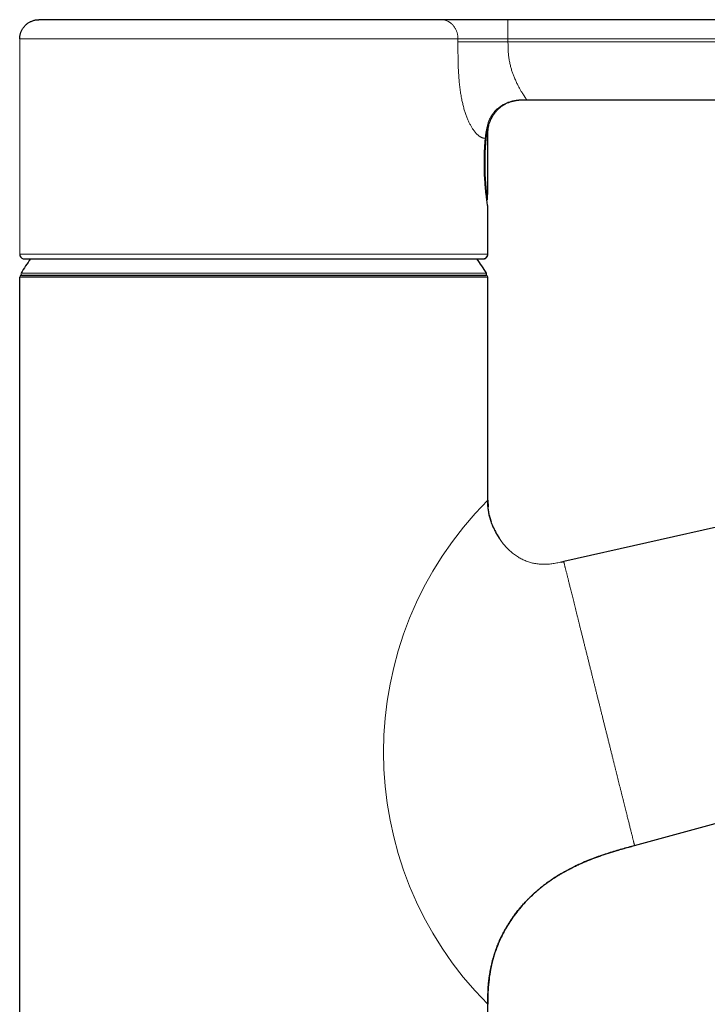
# Model space of a CAD drawing. Header units: millimetres. Extents: x 8 to 738, y 12 to 566.
# Tile 34 of 35: x 579 to 651, y 464 to 566. Entities that reach past the tile are written whole.
import ezdxf

# ---------------------------------------------------------------- set-up
doc = ezdxf.new("R2010")
doc.units = ezdxf.units.MM

msp = doc.modelspace()

# ---------------------------------------------------------------- linework, layer by layer
at = {"color": 8, "linetype": 'Continuous', "lineweight": 0}
for p, q in [((579.38, 563.59), (579.38, 541.29)), ((579.38, 563.59), (579.39, 563.59)), ((629.97, 563.59), (629.97, 563.29)), ((631.88, 557.29), (631.72, 557.29)), ((627.63, 553.16), (627.64, 553.29)), ((627.74, 553.94), (627.74, 553.96)), ((579.39, 541.29), (579.38, 541.29)), ((627.51, 540.81), (627.48, 540.81)), ((579.52, 539.32), (627.74, 539.32)), ((627.88, 538.89), (627.88, 515.79))]:
    msp.add_line(p, q, dxfattribs=at)
at = {"color": 7, "linetype": 'Continuous', "lineweight": 30}
for p, q in [((631.57, 557.29), (631.57, 557.29)), ((631.91, 557.29), (679.9, 557.29)), ((627.63, 553.15), (627.64, 553.27)), ((627.73, 553.94), (627.74, 553.94)), ((627.88, 547.56), (627.88, 553.78)), ((627.88, 541.29), (627.88, 546.23)), ((627.88, 546.18), (627.88, 546.21)), ((579.78, 540.81), (579.76, 540.81)), ((579.81, 540.8), (579.81, 540.8)), ((627.44, 540.8), (627.43, 540.8)), ((579.38, 538.91), (579.38, 538.89)), ((579.38, 538.89), (579.38, 538.89)), ((579.38, 453.39), (579.38, 538.89)), ((627.61, 539.09), (579.65, 539.09)), ((627.88, 515.79), (627.88, 538.89)), ((729.11, 530.48), (635.74, 509.44)), ((627.88, 515.79), (627.88, 515.79)), ((627.88, 515.79), (627.9, 515.09)), ((628.03, 514.23), (628.24, 513.56)), ((635.48, 509.38), (635.74, 509.44)), ((635.74, 509.44), (635.5, 509.38)), ((643.08, 479.99), (712.62, 499.01)), ((643.08, 480), (643.08, 479.99)), ((627.88, 463.55), (627.87, 463.55)), ((627.88, 396.39), (627.88, 463.55))]:
    msp.add_line(p, q, dxfattribs=at)
at = {"color": 8, "linetype": 'Continuous', "lineweight": 0, "flags": 128}
for points in [[(624.79, 563.29), (624.79, 563.33), (624.79, 563.37), (624.79, 563.4), (624.79, 563.44), (624.79, 563.48), (624.79, 563.52), (624.79, 563.55), (624.79, 563.59)], [(628.09, 554.98), (628.1, 555), (628.11, 555.02)], [(627.64, 553.27), (627.64, 553.28), (627.64, 553.29)], [(627.88, 546.17), (627.88, 546.19), (627.88, 546.2)]]:
    msp.add_lwpolyline(points, dxfattribs=at)
at = {"color": 7, "linetype": 'Continuous', "lineweight": 30, "flags": 128}
for points in [[(627.88, 553.83), (627.88, 553.83), (627.88, 553.83)], [(579.76, 540.81), (579.79, 540.8), (579.81, 540.8)], [(627.57, 540.83), (627.55, 540.82), (627.51, 540.81)]]:
    msp.add_lwpolyline(points, dxfattribs=at)
at = {"color": 8, "linetype": 'Continuous', "lineweight": 0}
for centre, radius, start, end in [((567.37, 564.08), 62.6, 359.5547, 1.3853), ((627.58, 553.75), 0.226, 54.7992, 66.972), ((627.63, 553.81), 0.146, 5.6659, 46.8708), ((627.79, 554.87), 1.05, 269.4293, 275.3106), ((627.78, 547.07), 0.0821, 266.0474, 296.608), ((627.67, 547), 0.176, 314.5708, 357.6987), ((627.67, 547.56), 0.2, 342.4004, 359.978), ((654.08, 489.67), 37, 135.0876, 224.8998)]:
    msp.add_arc(centre, radius, start, end, dxfattribs=at)
at = {"color": 7, "linetype": 'Continuous', "lineweight": 30}
for centre, radius, start, end in [((627.64, 546.99), 0.2, 318.3266, 0.3025), ((579.88, 541.29), 0.5, 179.9993, 255.6226), ((627.38, 541.29), 0.5, 292.1435, 0.0006), ((603.63, 524.39), 28.36, 144.6424, 148.2338), ((603.63, 524.39), 28.36, 31.7662, 35.3569), ((579.58, 538.89), 0.2, 90, 174.8511), ((579.65, 539.24), 0.15, 148.2338, 270), ((627.61, 539.24), 0.15, 270, 31.7662), ((627.68, 538.89), 0.2, 0, 90)]:
    msp.add_arc(centre, radius, start, end, dxfattribs=at)
at = {"color": 8, "linetype": 'Continuous', "lineweight": 0}
msp.add_ellipse((603.64, 553.78), major_axis=(24.25, -6.22), ratio=0.000015, start_param=6.249287, end_param=6.294261, dxfattribs=at)
at = {"color": 7, "linetype": 'Continuous', "lineweight": 30}
for points, knots in [([(579.38, 563.59), (579.38, 563.63), (579.39, 563.72), (579.4, 563.85), (579.42, 563.98), (579.45, 564.12), (579.49, 564.25), (579.54, 564.38), (579.6, 564.51), (579.67, 564.63), (579.75, 564.74), (579.83, 564.85), (579.92, 564.95), (580.01, 565.05), (580.11, 565.14), (580.22, 565.22), (580.33, 565.29), (580.45, 565.36), (580.57, 565.42), (580.69, 565.47), (580.82, 565.51), (580.96, 565.55), (581.1, 565.57), (581.24, 565.59), (581.34, 565.59), (581.38, 565.59)], [0, 0, 0, 0, 0.0408499, 0.0827046, 0.1255088, 0.1691961, 0.2136892, 0.2589005, 0.3047323, 0.3472005, 0.390013, 0.4330775, 0.4762985, 0.5195786, 0.5628191, 0.6059224, 0.6487924, 0.6913361, 0.7334648, 0.775095, 0.8161493, 0.8636965, 0.9102436, 0.9557024, 1, 1, 1, 1]), ([(623.05, 565.59), (622.96, 565.59), (622.79, 565.59), (622.53, 565.59), (622.25, 565.59), (621.96, 565.59), (621.67, 565.59), (621.37, 565.59), (621.06, 565.59), (620.74, 565.59), (620.42, 565.59), (620.08, 565.59), (619.73, 565.59), (619.37, 565.59), (619, 565.59), (618.62, 565.59), (618.24, 565.59), (617.85, 565.59), (617.45, 565.59), (617.04, 565.59), (616.63, 565.59), (616.21, 565.59), (615.78, 565.59), (615.35, 565.59), (614.92, 565.59), (614.5, 565.59), (614.09, 565.59), (613.67, 565.59), (613.25, 565.59), (612.82, 565.59), (612.38, 565.59), (611.92, 565.59), (611.44, 565.59), (610.96, 565.59), (610.47, 565.59), (609.99, 565.59), (609.5, 565.59), (609.01, 565.59), (608.52, 565.59), (608.03, 565.59), (607.52, 565.59), (607.02, 565.59), (606.51, 565.59), (606, 565.59), (605.49, 565.59), (604.98, 565.59), (604.46, 565.59), (603.95, 565.59), (603.44, 565.59), (602.92, 565.59), (602.41, 565.59), (601.9, 565.59), (601.38, 565.59), (600.89, 565.59), (600.41, 565.59), (599.94, 565.59), (599.48, 565.59), (599.02, 565.59), (598.56, 565.59), (598.09, 565.59), (597.61, 565.59), (597.11, 565.59), (596.63, 565.59), (596.14, 565.59), (595.66, 565.59), (595.19, 565.59), (594.73, 565.59), (594.27, 565.59), (593.81, 565.59), (593.36, 565.59), (592.91, 565.59), (592.46, 565.59), (592.02, 565.59), (591.58, 565.59), (591.15, 565.59), (590.73, 565.59), (590.32, 565.59), (589.91, 565.59), (589.51, 565.59), (589.11, 565.59), (588.73, 565.59), (588.35, 565.59), (587.99, 565.59), (587.65, 565.59), (587.33, 565.59), (587.01, 565.59), (586.7, 565.59), (586.4, 565.59), (586.1, 565.59), (585.79, 565.59), (585.49, 565.59), (585.2, 565.59), (584.92, 565.59), (584.65, 565.59), (584.39, 565.59), (584.14, 565.59), (583.9, 565.59), (583.67, 565.59), (583.45, 565.59), (583.24, 565.59), (583.04, 565.59), (582.85, 565.59), (582.67, 565.59), (582.51, 565.59), (582.35, 565.59), (582.21, 565.59), (582.07, 565.59), (581.95, 565.59), (581.84, 565.59), (581.74, 565.59), (581.66, 565.59), (581.58, 565.59), (581.52, 565.59), (581.48, 565.59), (581.44, 565.59), (581.41, 565.59), (581.39, 565.59), (581.39, 565.59), (581.38, 565.59)], [0, 0, 0, 0, 0.0087805, 0.0175612, 0.0263421, 0.0351232, 0.0439044, 0.0525288, 0.0611532, 0.0697776, 0.0784018, 0.087202, 0.0960021, 0.1048021, 0.1136019, 0.1224018, 0.1312017, 0.1400017, 0.1488019, 0.1576023, 0.1664029, 0.1752035, 0.1840041, 0.1928046, 0.201605, 0.2096718, 0.2177384, 0.2258048, 0.233871, 0.2419369, 0.2500027, 0.2587825, 0.2675623, 0.2763424, 0.2851228, 0.2939036, 0.3025279, 0.3111526, 0.3197774, 0.3284025, 0.3372036, 0.3460047, 0.3548057, 0.3636065, 0.3724071, 0.3812074, 0.3900074, 0.3988073, 0.407607, 0.4164066, 0.4252063, 0.4340061, 0.4428062, 0.4516065, 0.4596736, 0.4677408, 0.475808, 0.4838753, 0.4919425, 0.5000096, 0.5087906, 0.5175713, 0.5263518, 0.535132, 0.5439119, 0.5525349, 0.5611579, 0.5697811, 0.5784044, 0.5872041, 0.5960041, 0.6048043, 0.6136048, 0.6224055, 0.6312062, 0.6400069, 0.6488075, 0.657608, 0.6664082, 0.6752081, 0.6840078, 0.6928072, 0.7016065, 0.7096727, 0.7177391, 0.7258057, 0.7338724, 0.7419392, 0.750006, 0.758787, 0.7675678, 0.7763485, 0.785129, 0.7939094, 0.802533, 0.8111565, 0.8197802, 0.8284039, 0.8372038, 0.8460037, 0.8548036, 0.8636036, 0.8724035, 0.8812033, 0.890003, 0.8988026, 0.9076022, 0.9164018, 0.9252015, 0.9340013, 0.9428011, 0.9516011, 0.9596678, 0.9677345, 0.9758011, 0.9838675, 0.9919339, 1, 1, 1, 1]), ([(629.96, 565.59), (629.88, 565.59), (629.71, 565.59), (629.46, 565.59), (629.22, 565.59), (628.97, 565.59), (628.73, 565.59), (628.47, 565.59), (628.2, 565.59), (627.92, 565.59), (627.64, 565.59), (627.36, 565.59), (627.09, 565.59), (626.81, 565.59), (626.54, 565.59), (626.28, 565.59), (626.02, 565.59), (625.76, 565.59), (625.52, 565.59), (625.3, 565.59), (625.09, 565.59), (624.89, 565.59), (624.69, 565.59), (624.49, 565.59), (624.31, 565.59), (624.13, 565.59), (623.95, 565.59), (623.78, 565.59), (623.62, 565.59), (623.46, 565.59), (623.32, 565.59), (623.18, 565.59), (623.09, 565.59), (623.05, 565.59)], [0, 0, 0, 0, 0.029273, 0.058546, 0.087809, 0.117065, 0.14633, 0.175609, 0.210129, 0.244646, 0.27914, 0.313616, 0.348789, 0.383966, 0.419153, 0.454353, 0.489568, 0.524794, 0.560026, 0.590849, 0.62166, 0.652455, 0.683236, 0.714005, 0.744771, 0.775544, 0.806341, 0.838639, 0.87095, 0.903242, 0.935487, 0.96771, 1, 1, 1, 1]), ([(686.88, 565.59), (686.88, 565.59), (686.88, 565.59), (686.88, 565.59), (686.87, 565.59), (686.84, 565.59), (686.81, 565.59), (686.77, 565.59), (686.71, 565.59), (686.65, 565.59), (686.58, 565.59), (686.49, 565.59), (686.39, 565.59), (686.28, 565.59), (686.17, 565.59), (686.04, 565.59), (685.9, 565.59), (685.76, 565.59), (685.61, 565.59), (685.45, 565.59), (685.29, 565.59), (685.11, 565.59), (684.93, 565.59), (684.74, 565.59), (684.55, 565.59), (684.34, 565.59), (684.12, 565.59), (683.89, 565.59), (683.66, 565.59), (683.42, 565.59), (683.18, 565.59), (682.94, 565.59), (682.69, 565.59), (682.45, 565.59), (682.2, 565.59), (681.94, 565.59), (681.69, 565.59), (681.43, 565.59), (681.18, 565.59), (680.92, 565.59), (680.65, 565.59), (680.38, 565.59), (680.12, 565.59), (679.85, 565.59), (679.58, 565.59), (679.31, 565.59), (678.01, 565.59), (671.73, 565.59), (655.36, 565.59), (640.12, 565.59), (629.96, 565.59)], [0, 0, 0, 0, 0.000002, 0.004377, 0.008751, 0.013126, 0.017501, 0.021877, 0.026252, 0.030628, 0.035003, 0.039587, 0.04417, 0.048753, 0.053335, 0.057917, 0.0625, 0.066874, 0.071249, 0.075625, 0.08, 0.084376, 0.088752, 0.093128, 0.097504, 0.102087, 0.106671, 0.111254, 0.115837, 0.12042, 0.125003, 0.129393, 0.133784, 0.138175, 0.142565, 0.146956, 0.151268, 0.155581, 0.159893, 0.164206, 0.168605, 0.173005, 0.177405, 0.181804, 0.186205, 0.190606, 0.195006, 0.250005, 0.500003, 1, 1, 1, 1]), ([(628.1, 555), (628.11, 555.02), (628.14, 555.11), (628.2, 555.25), (628.28, 555.41), (628.36, 555.56), (628.45, 555.71), (628.54, 555.84), (628.64, 555.97), (628.73, 556.09), (628.84, 556.2), (628.95, 556.32), (629.07, 556.42), (629.18, 556.52), (629.3, 556.61), (629.42, 556.7), (629.55, 556.78), (629.68, 556.85), (629.83, 556.93), (629.97, 556.99), (630.11, 557.05), (630.23, 557.09), (630.32, 557.12), (630.38, 557.14), (630.44, 557.15), (630.49, 557.16), (630.53, 557.17), (630.56, 557.18), (630.58, 557.19), (630.6, 557.19), (630.61, 557.19), (630.62, 557.19), (630.64, 557.2), (630.67, 557.2), (630.71, 557.21), (630.77, 557.22), (630.83, 557.23), (630.89, 557.24), (630.95, 557.25), (631, 557.25), (631.04, 557.26), (631.08, 557.26), (631.11, 557.27), (631.13, 557.27), (631.14, 557.27)], [0, 0, 0, 0, 0.020312, 0.063238, 0.10512, 0.145918, 0.185589, 0.224089, 0.261376, 0.297409, 0.332154, 0.371021, 0.408057, 0.443486, 0.478172, 0.512181, 0.545509, 0.584601, 0.622721, 0.659887, 0.696124, 0.731464, 0.747661, 0.763602, 0.777982, 0.790326, 0.800644, 0.808944, 0.813401, 0.816948, 0.819591, 0.822392, 0.827375, 0.834592, 0.844043, 0.862647, 0.881219, 0.899294, 0.916993, 0.934446, 0.951785, 0.969144, 0.986654, 1, 1, 1, 1]), ([(631.12, 557.27), (631.13, 557.27), (631.14, 557.27), (631.15, 557.27), (631.17, 557.27), (631.19, 557.27), (631.22, 557.27), (631.25, 557.28), (631.28, 557.28), (631.31, 557.28), (631.36, 557.28), (631.43, 557.28), (631.5, 557.29), (631.59, 557.29), (631.68, 557.29), (631.79, 557.29), (631.87, 557.29), (631.91, 557.29)], [0, 0, 0, 0, 0.052554, 0.098859, 0.139626, 0.175871, 0.209002, 0.240824, 0.273581, 0.314091, 0.372764, 0.444601, 0.529561, 0.6276, 0.738685, 0.862807, 1, 1, 1, 1]), ([(631.12, 557.27), (631.18, 557.27), (631.3, 557.28), (631.45, 557.29), (631.55, 557.29), (631.57, 557.29)], [0, 0, 0, 0, 0.358002, 0.818533, 1, 1, 1, 1]), ([(631.49, 557.29), (631.49, 557.29), (631.5, 557.29), (631.5, 557.29), (631.51, 557.29), (631.51, 557.29)], [0, 0, 0, 0, 0.0620374, 0.6159596, 1, 1, 1, 1]), ([(627.74, 553.94), (627.74, 553.98), (627.76, 554.06), (627.79, 554.17), (627.82, 554.28), (627.85, 554.39), (627.88, 554.48), (627.91, 554.57), (627.94, 554.65), (627.97, 554.72), (628, 554.79), (628.03, 554.85), (628.05, 554.9), (628.07, 554.94), (628.09, 554.98), (628.1, 554.99), (628.1, 555)], [0, 0, 0, 0, 0.061732, 0.130314, 0.199189, 0.268436, 0.338125, 0.408317, 0.47899, 0.549731, 0.62999, 0.708931, 0.785903, 0.860744, 0.934114, 1, 1, 1, 1]), ([(627.74, 553.96), (627.76, 554.05), (627.79, 554.22), (627.86, 554.43), (627.92, 554.62), (627.99, 554.78), (628.05, 554.91), (628.09, 554.99), (628.1, 555), (628.1, 555)], [0, 0, 0, 0, 0.143462, 0.287283, 0.431736, 0.576891, 0.771354, 0.966672, 1, 1, 1, 1]), ([(627.89, 553.83), (627.89, 553.84), (627.88, 553.88), (627.89, 553.96), (627.89, 554.06), (627.9, 554.15), (627.91, 554.25), (627.92, 554.35), (627.94, 554.44), (627.96, 554.53), (627.97, 554.59), (627.98, 554.61)], [0, 0, 0, 0, 0.037745, 0.162774, 0.287593, 0.412204, 0.536607, 0.660802, 0.784789, 0.908567, 1, 1, 1, 1]), ([(627.98, 554.61), (627.98, 554.62), (627.98, 554.64), (627.98, 554.67), (627.98, 554.7), (627.98, 554.71), (627.97, 554.72), (627.97, 554.73)], [0, 0, 0, 0, 0.3005644, 0.5629326, 0.7836469, 0.9205123, 1, 1, 1, 1]), ([(627.88, 546.23), (627.87, 546.26), (627.86, 546.34), (627.83, 546.56), (627.79, 546.85), (627.74, 547.22), (627.69, 547.65), (627.64, 548.14), (627.6, 548.66), (627.56, 549.22), (627.53, 549.81), (627.52, 550.41), (627.52, 551.02), (627.53, 551.62), (627.56, 552.21), (627.59, 552.73), (627.62, 553.03), (627.63, 553.16)], [0, 0, 0, 0, 0.06002, 0.128588, 0.197131, 0.265687, 0.334286, 0.402789, 0.47098, 0.538924, 0.606889, 0.674971, 0.743336, 0.811621, 0.879601, 0.947762, 1, 1, 1, 1]), ([(627.64, 553.27), (627.65, 553.32), (627.66, 553.42), (627.67, 553.55), (627.69, 553.69), (627.71, 553.82), (627.73, 553.9), (627.74, 553.94)], [0, 0, 0, 0, 0.196928, 0.398449, 0.598964, 0.799219, 1, 1, 1, 1]), ([(627.84, 546.99), (627.84, 547.02), (627.84, 547.06), (627.84, 547.13), (627.85, 547.19), (627.85, 547.25), (627.85, 547.3), (627.85, 547.35), (627.85, 547.4), (627.86, 547.44), (627.86, 547.47), (627.86, 547.5), (627.86, 547.51), (627.86, 547.51), (627.86, 547.51), (627.86, 547.51)], [0, 0, 0, 0, 0.091235, 0.181428, 0.270928, 0.359641, 0.447221, 0.534358, 0.622219, 0.711944, 0.802598, 0.869148, 0.932779, 0.992171, 1, 1, 1, 1]), ([(627.86, 547.46), (627.86, 547.46), (627.87, 547.47), (627.87, 547.49), (627.88, 547.52), (627.88, 547.55), (627.88, 547.56)], [0, 0, 0, 0, 0.029307, 0.345689, 0.671685, 1, 1, 1, 1]), ([(627.5, 540.81), (627.52, 540.81), (627.57, 540.83), (627.62, 540.85), (627.67, 540.88), (627.7, 540.91), (627.72, 540.93), (627.74, 540.94), (627.76, 540.97), (627.78, 540.99), (627.81, 541.03), (627.83, 541.08), (627.85, 541.13), (627.87, 541.18), (627.88, 541.23), (627.88, 541.27), (627.88, 541.29)], [0, 0, 0, 0, 0.105739, 0.201082, 0.284489, 0.338611, 0.38521, 0.424156, 0.459037, 0.517266, 0.589829, 0.675969, 0.748754, 0.827702, 0.911837, 1, 1, 1, 1]), ([(579.78, 540.8), (579.79, 540.8), (579.8, 540.8), (579.82, 540.8), (579.83, 540.8)], [0, 0, 0, 0, 0.520429, 1, 1, 1, 1]), ([(579.81, 540.8), (579.81, 540.8), (579.81, 540.8), (579.82, 540.8), (579.83, 540.8), (579.84, 540.8), (579.86, 540.8), (579.87, 540.8), (579.9, 540.8), (579.92, 540.8), (579.95, 540.8), (579.97, 540.8), (580, 540.8), (580.03, 540.8), (580.06, 540.8), (580.09, 540.8), (580.12, 540.8), (580.15, 540.8), (580.18, 540.8), (580.2, 540.8), (580.23, 540.8), (580.26, 540.8), (580.29, 540.8), (580.32, 540.8), (580.35, 540.8), (580.4, 540.8), (580.48, 540.8), (580.58, 540.8), (580.71, 540.8), (580.85, 540.8), (581, 540.8), (581.16, 540.8), (581.33, 540.8), (581.5, 540.8), (581.69, 540.8), (581.88, 540.8), (582.08, 540.8), (582.29, 540.8), (582.5, 540.8), (582.72, 540.8), (582.94, 540.8), (583.17, 540.8), (583.43, 540.8), (583.71, 540.8), (584.01, 540.8), (584.32, 540.8), (584.64, 540.8), (584.95, 540.8), (585.25, 540.8), (585.56, 540.8), (585.89, 540.8), (586.21, 540.8), (586.55, 540.8), (586.9, 540.8), (587.24, 540.8), (587.59, 540.8), (587.93, 540.8), (588.28, 540.8), (588.64, 540.8), (589, 540.8), (589.36, 540.8), (589.71, 540.8), (590.07, 540.8), (590.43, 540.8), (590.79, 540.8), (591.17, 540.8), (591.58, 540.8), (592, 540.8), (592.43, 540.8), (592.86, 540.8), (593.3, 540.8), (593.74, 540.8), (594.19, 540.8), (594.63, 540.8), (595.07, 540.8), (595.5, 540.8), (595.93, 540.8), (596.37, 540.8), (596.81, 540.8), (597.28, 540.8), (597.78, 540.8), (598.31, 540.8), (598.84, 540.8), (599.35, 540.8), (599.85, 540.8), (600.33, 540.8), (600.82, 540.8), (601.3, 540.8), (601.79, 540.8), (602.27, 540.8), (602.76, 540.8), (603.24, 540.8), (603.71, 540.8), (604.17, 540.8), (604.63, 540.8), (605.1, 540.8), (605.56, 540.8), (606.05, 540.8), (606.56, 540.8), (607.1, 540.8), (607.64, 540.8), (608.15, 540.8), (608.65, 540.8), (609.12, 540.8), (609.6, 540.8), (610.07, 540.8), (610.53, 540.8), (611, 540.8), (611.46, 540.8), (611.91, 540.8), (612.35, 540.8), (612.77, 540.8), (613.2, 540.8), (613.62, 540.8), (614.03, 540.8), (614.47, 540.8), (614.93, 540.8), (615.41, 540.8), (615.88, 540.8), (616.33, 540.8), (616.76, 540.8), (617.16, 540.8), (617.56, 540.8), (617.95, 540.8), (618.34, 540.8), (618.71, 540.8), (619.09, 540.8), (619.45, 540.8), (619.79, 540.8), (620.13, 540.8), (620.46, 540.8), (620.78, 540.8), (621.1, 540.8), (621.43, 540.8), (621.77, 540.8), (622.12, 540.8), (622.46, 540.8), (622.78, 540.8), (623.08, 540.8), (623.35, 540.8), (623.62, 540.8), (623.88, 540.8), (624.13, 540.8), (624.38, 540.8), (624.61, 540.8), (624.84, 540.8), (625.06, 540.8), (625.27, 540.8), (625.47, 540.8), (625.67, 540.8), (625.85, 540.8), (626.02, 540.8), (626.18, 540.8), (626.34, 540.8), (626.47, 540.8), (626.6, 540.8), (626.72, 540.8), (626.8, 540.8), (626.85, 540.8), (626.89, 540.8), (626.92, 540.8), (626.95, 540.8), (626.99, 540.8), (627.02, 540.8), (627.06, 540.8), (627.09, 540.8), (627.13, 540.8), (627.17, 540.8), (627.2, 540.8), (627.24, 540.8), (627.27, 540.8), (627.3, 540.8), (627.33, 540.8), (627.36, 540.8), (627.38, 540.8), (627.4, 540.8), (627.42, 540.8), (627.43, 540.8), (627.43, 540.8)], [0, 0, 0, 0, 0.003891, 0.007665, 0.011322, 0.014862, 0.018287, 0.021597, 0.025351, 0.028947, 0.032387, 0.03567, 0.03886, 0.041888, 0.044756, 0.047462, 0.050009, 0.052396, 0.054623, 0.056691, 0.058678, 0.060672, 0.062675, 0.064685, 0.066704, 0.068732, 0.07435, 0.080032, 0.086687, 0.093397, 0.100109, 0.106825, 0.113546, 0.120156, 0.126776, 0.133399, 0.140014, 0.146293, 0.152568, 0.158838, 0.165107, 0.171374, 0.17764, 0.185025, 0.19241, 0.199794, 0.207179, 0.213775, 0.220374, 0.226977, 0.233585, 0.240199, 0.246819, 0.25345, 0.26008, 0.266367, 0.272644, 0.278911, 0.285171, 0.291425, 0.297675, 0.303567, 0.309461, 0.315356, 0.321255, 0.327166, 0.333774, 0.340391, 0.347013, 0.35364, 0.360267, 0.366891, 0.373508, 0.380115, 0.386385, 0.392647, 0.398906, 0.405161, 0.411415, 0.417665, 0.425032, 0.432402, 0.439778, 0.447161, 0.453761, 0.460366, 0.466976, 0.47359, 0.480207, 0.486825, 0.493443, 0.500057, 0.506341, 0.512624, 0.518905, 0.525184, 0.53146, 0.537736, 0.545132, 0.552528, 0.559923, 0.567318, 0.57392, 0.580521, 0.587123, 0.593723, 0.600323, 0.606919, 0.613511, 0.6201, 0.626359, 0.632613, 0.638865, 0.645125, 0.651395, 0.657672, 0.665078, 0.672491, 0.679906, 0.687322, 0.693942, 0.700559, 0.707167, 0.713765, 0.720356, 0.726942, 0.733523, 0.740102, 0.746354, 0.752608, 0.758867, 0.765131, 0.771407, 0.777694, 0.785111, 0.792533, 0.799958, 0.807379, 0.813997, 0.820603, 0.827195, 0.833779, 0.840359, 0.84694, 0.853522, 0.860105, 0.866812, 0.873525, 0.880248, 0.886983, 0.893727, 0.900345, 0.906956, 0.913562, 0.920114, 0.926263, 0.932339, 0.93834, 0.940344, 0.94234, 0.944341, 0.946472, 0.948762, 0.951212, 0.953823, 0.956594, 0.959524, 0.962616, 0.965867, 0.969279, 0.972852, 0.976585, 0.980149, 0.983848, 0.987682, 0.991652, 0.995758, 1, 1, 1, 1]), ([(627.38, 540.8), (627.39, 540.8), (627.4, 540.8), (627.42, 540.8), (627.43, 540.8), (627.44, 540.8), (627.45, 540.8), (627.46, 540.8), (627.46, 540.8)], [0, 0, 0, 0, 0.1345696, 0.2958043, 0.4629547, 0.6360304, 0.8150417, 1, 1, 1, 1]), ([(627.41, 540.8), (627.43, 540.8), (627.46, 540.8), (627.48, 540.8), (627.49, 540.8)], [0, 0, 0, 0, 0.62108, 1, 1, 1, 1]), ([(579.58, 539.09), (579.62, 539.09), (579.7, 539.09), (580.33, 539.09), (581.34, 539.09), (582.73, 539.09), (584.48, 539.09), (586.56, 539.09), (588.93, 539.09), (591.55, 539.09), (594.38, 539.09), (597.36, 539.09), (600.45, 539.09), (603.61, 539.09), (606.76, 539.09), (609.87, 539.09), (612.86, 539.09), (615.7, 539.09), (618.32, 539.09), (620.68, 539.09), (622.76, 539.09), (624.5, 539.09), (625.9, 539.09), (626.92, 539.09), (627.57, 539.09), (627.64, 539.09), (627.68, 539.09)], [0, 0, 0, 0, 0.04183, 0.083274, 0.125051, 0.166737, 0.208129, 0.249955, 0.291698, 0.333073, 0.374808, 0.416468, 0.457845, 0.499657, 0.541567, 0.583103, 0.624992, 0.666703, 0.708118, 0.74997, 0.791355, 0.832691, 0.874704, 0.916793, 0.958316, 1, 1, 1, 1]), ([(628.43, 513.02), (628.42, 513.04), (628.38, 513.14), (628.3, 513.33), (628.22, 513.57), (628.15, 513.8), (628.08, 514.02), (628.03, 514.24), (627.99, 514.46), (627.95, 514.67), (627.92, 514.88), (627.9, 515.08), (627.89, 515.27), (627.89, 515.45), (627.88, 515.62), (627.88, 515.74), (627.88, 515.79)], [0, 0, 0, 0, 0.024145, 0.117585, 0.211838, 0.292002, 0.371927, 0.451211, 0.529447, 0.60623, 0.68117, 0.749812, 0.816217, 0.880153, 0.941446, 1, 1, 1, 1]), ([(628.44, 513.02), (628.51, 512.86), (628.68, 512.44), (628.93, 512.07), (629.07, 511.84)], [0, 0, 0, 0, 0.4021299, 1, 1, 1, 1]), ([(627.88, 463.54), (627.88, 463.64), (627.88, 463.84), (627.88, 464.14), (627.89, 464.45), (627.9, 464.76), (627.91, 465.08), (627.93, 465.42), (627.96, 465.78), (628.01, 466.15), (628.06, 466.53), (628.12, 466.89), (628.18, 467.23), (628.25, 467.55), (628.32, 467.86), (628.4, 468.17), (628.49, 468.47), (628.58, 468.76), (628.67, 469.04), (628.76, 469.3), (628.86, 469.56), (628.96, 469.8), (629.05, 470.03), (629.15, 470.25), (629.25, 470.46), (629.34, 470.65), (629.43, 470.83), (629.52, 471), (629.61, 471.17), (629.69, 471.32), (629.78, 471.46), (629.86, 471.6), (629.94, 471.74), (630.02, 471.88), (630.12, 472.02), (630.21, 472.17), (630.31, 472.32), (630.42, 472.48), (630.53, 472.63), (630.65, 472.8), (630.78, 472.98), (630.93, 473.16), (631.08, 473.35), (631.24, 473.55), (631.41, 473.74), (631.58, 473.94), (631.76, 474.13), (631.94, 474.33), (632.14, 474.52), (632.34, 474.72), (632.55, 474.92), (632.77, 475.12), (633, 475.32), (633.24, 475.52), (633.49, 475.72), (633.75, 475.93), (634.02, 476.12), (634.3, 476.32), (634.58, 476.52), (634.89, 476.72), (635.21, 476.92), (635.56, 477.13), (635.92, 477.33), (636.29, 477.53), (636.67, 477.73), (637.05, 477.92), (637.44, 478.1), (637.83, 478.27), (638.23, 478.44), (638.64, 478.6), (639.06, 478.76), (639.49, 478.91), (639.93, 479.06), (640.37, 479.21), (640.82, 479.35), (641.32, 479.5), (641.87, 479.66), (642.48, 479.83), (642.88, 479.94), (643.08, 480)], [0, 0, 0, 0, 0.011994, 0.024325, 0.036929, 0.049748, 0.062725, 0.075809, 0.091302, 0.106804, 0.122248, 0.137576, 0.151118, 0.164488, 0.177654, 0.190586, 0.203258, 0.215643, 0.22772, 0.239467, 0.250307, 0.260817, 0.270983, 0.280791, 0.290231, 0.299291, 0.307476, 0.315307, 0.322775, 0.329875, 0.336601, 0.342961, 0.349388, 0.356088, 0.363063, 0.370316, 0.377712, 0.385382, 0.393328, 0.401552, 0.410749, 0.420277, 0.43014, 0.44034, 0.450882, 0.461767, 0.47235, 0.483243, 0.494451, 0.505976, 0.51782, 0.529985, 0.542473, 0.555288, 0.568429, 0.581899, 0.59545, 0.60932, 0.62351, 0.63802, 0.654047, 0.670446, 0.687213, 0.704346, 0.721839, 0.739688, 0.756835, 0.774283, 0.792023, 0.810042, 0.828329, 0.846866, 0.865636, 0.884618, 0.903788, 0.923119, 0.948627, 0.974283, 1, 1, 1, 1]), ([(643.08, 479.99), (642.64, 479.87), (641.74, 479.62), (640.36, 479.21), (638.95, 478.73), (637.65, 478.2), (636.48, 477.64), (635.45, 477.07), (634.56, 476.51), (633.81, 475.97), (633.34, 475.6), (633.04, 475.35), (632.88, 475.21), (632.73, 475.08), (632.58, 474.94), (632.43, 474.8), (632.09, 474.48), (631.6, 473.97), (631.01, 473.27), (630.49, 472.59), (630.11, 472.01), (629.83, 471.55), (629.62, 471.19), (629.44, 470.85), (629.28, 470.52), (629.13, 470.2), (629, 469.89), (628.79, 469.38), (628.53, 468.65), (628.26, 467.67), (628.06, 466.63), (627.94, 465.58), (627.88, 464.55), (627.88, 463.87), (627.88, 463.54)], [0, 0, 0, 0, 0.0559001, 0.1147044, 0.1758079, 0.2386279, 0.2863386, 0.3345139, 0.3829782, 0.4150497, 0.4471373, 0.4555397, 0.4639397, 0.4723368, 0.4807302, 0.4891193, 0.4975033, 0.5375056, 0.5749165, 0.6097914, 0.6421914, 0.6596207, 0.6762756, 0.6921691, 0.7073143, 0.7217246, 0.7354139, 0.7483959, 0.7881995, 0.8301359, 0.873434, 0.9170949, 0.9598288, 1, 1, 1, 1])]:
    msp.add_open_spline(points, degree=3, knots=knots, dxfattribs=at)
at = {"color": 8, "linetype": 'Continuous', "lineweight": 0}
for points, knots in [([(623.05, 565.59), (623.08, 565.59), (623.15, 565.59), (623.26, 565.58), (623.37, 565.56), (623.47, 565.53), (623.58, 565.5), (623.69, 565.45), (623.8, 565.4), (623.9, 565.34), (624, 565.27), (624.1, 565.19), (624.19, 565.1), (624.28, 565.01), (624.36, 564.9), (624.44, 564.8), (624.51, 564.69), (624.57, 564.57), (624.62, 564.45), (624.67, 564.33), (624.71, 564.2), (624.74, 564.08), (624.76, 563.95), (624.78, 563.83), (624.79, 563.71), (624.79, 563.63), (624.79, 563.59)], [0, 0, 0, 0, 0.037967, 0.076813, 0.116493, 0.156957, 0.198144, 0.239983, 0.2824, 0.32531, 0.368622, 0.412242, 0.456069, 0.5, 0.543931, 0.587757, 0.631377, 0.674689, 0.717599, 0.760016, 0.801856, 0.843042, 0.883506, 0.923187, 0.962033, 1, 1, 1, 1]), ([(624.79, 563.59), (624.57, 563.59), (624.13, 563.59), (623.38, 563.59), (622.58, 563.59), (621.72, 563.59), (620.8, 563.59), (619.83, 563.59), (618.82, 563.59), (617.76, 563.59), (616.66, 563.59), (615.53, 563.59), (614.36, 563.59), (613.17, 563.59), (611.94, 563.59), (610.69, 563.59), (609.42, 563.59), (608.13, 563.59), (606.82, 563.59), (605.49, 563.59), (604.16, 563.59), (602.82, 563.59), (601.49, 563.59), (600.17, 563.59), (598.86, 563.59), (597.57, 563.59), (596.31, 563.59), (595.06, 563.59), (593.84, 563.59), (592.65, 563.59), (591.49, 563.59), (590.37, 563.59), (589.28, 563.59), (588.23, 563.59), (587.22, 563.59), (586.26, 563.59), (585.35, 563.59), (584.51, 563.59), (583.72, 563.59), (582.99, 563.59), (582.33, 563.59), (581.73, 563.59), (581.2, 563.59), (580.73, 563.59), (580.33, 563.59), (579.99, 563.59), (579.73, 563.59), (579.54, 563.59), (579.42, 563.59), (579.39, 563.59), (579.38, 563.59)], [0, 0, 0, 0, 0.020748, 0.041552, 0.062429, 0.083398, 0.104478, 0.125528, 0.146471, 0.167326, 0.188112, 0.208847, 0.229549, 0.250233, 0.270917, 0.291616, 0.312347, 0.333127, 0.353974, 0.374907, 0.395944, 0.417033, 0.438015, 0.458902, 0.479713, 0.500466, 0.52118, 0.54187, 0.562553, 0.583245, 0.603962, 0.624722, 0.645542, 0.66644, 0.687435, 0.70853, 0.729551, 0.750471, 0.771307, 0.792079, 0.812805, 0.833501, 0.854184, 0.87487, 0.895575, 0.916316, 0.937111, 0.957977, 0.978933, 1, 1, 1, 1]), ([(629.97, 563.59), (629.92, 563.59), (629.81, 563.59), (629.65, 563.59), (629.48, 563.59), (629.31, 563.59), (629.13, 563.59), (628.95, 563.59), (628.77, 563.59), (628.58, 563.59), (628.38, 563.59), (628.18, 563.59), (627.98, 563.59), (627.77, 563.59), (627.57, 563.59), (627.36, 563.59), (627.16, 563.59), (626.96, 563.59), (626.76, 563.59), (626.57, 563.59), (626.38, 563.59), (626.2, 563.59), (626.03, 563.59), (625.87, 563.59), (625.72, 563.59), (625.58, 563.59), (625.46, 563.59), (625.34, 563.59), (625.23, 563.59), (625.13, 563.59), (625.04, 563.59), (624.95, 563.59), (624.87, 563.59), (624.82, 563.59), (624.79, 563.59)], [0, 0, 0, 0, 0.025502, 0.051295, 0.07762, 0.104668, 0.13259, 0.161492, 0.191441, 0.222465, 0.254549, 0.287645, 0.32167, 0.35651, 0.392028, 0.428066, 0.464449, 0.500994, 0.537515, 0.573824, 0.609741, 0.6451, 0.679749, 0.713561, 0.746433, 0.778295, 0.80911, 0.838875, 0.867627, 0.895438, 0.922416, 0.948706, 0.974492, 1, 1, 1, 1]), ([(688.88, 563.59), (688.87, 563.59), (688.87, 563.59), (688.8, 563.59), (688.68, 563.59), (688.52, 563.59), (688.31, 563.59), (688.05, 563.59), (687.75, 563.59), (687.41, 563.59), (687.03, 563.59), (686.6, 563.59), (686.14, 563.59), (685.64, 563.59), (685.11, 563.59), (684.54, 563.59), (683.95, 563.59), (683.34, 563.59), (682.71, 563.59), (682.11, 563.59), (681.56, 563.59), (681.05, 563.59), (680.56, 563.59), (680.08, 563.59), (679.59, 563.59), (679.09, 563.59), (678.43, 563.59), (677.63, 563.59), (676.71, 563.59), (674.45, 563.59), (669.56, 563.59), (654.29, 563.59), (640.66, 563.59), (629.97, 563.59)], [0, 0, 0, 0, 0.009377, 0.019829, 0.030214, 0.040548, 0.050848, 0.061127, 0.071401, 0.081682, 0.091985, 0.102325, 0.112717, 0.12318, 0.13373, 0.14429, 0.154817, 0.165327, 0.175837, 0.186362, 0.194305, 0.202569, 0.210372, 0.217546, 0.22489, 0.233043, 0.241235, 0.255847, 0.270248, 0.284638, 0.361731, 0.499397, 1, 1, 1, 1]), ([(624.79, 563.29), (624.79, 563.14), (624.79, 562.85), (624.79, 562.41), (624.79, 561.96), (624.8, 561.52), (624.81, 561.11), (624.82, 560.73), (624.83, 560.39), (624.85, 560.04), (624.87, 559.7), (624.9, 559.38), (624.93, 559.08), (624.95, 558.8), (624.99, 558.53), (625.02, 558.26), (625.06, 557.99), (625.11, 557.72), (625.15, 557.47), (625.2, 557.23), (625.25, 557.01), (625.3, 556.79), (625.35, 556.58), (625.41, 556.36), (625.47, 556.16), (625.53, 555.96), (625.6, 555.77), (625.66, 555.58), (625.73, 555.4), (625.81, 555.22), (625.88, 555.06), (625.95, 554.9), (626.03, 554.75), (626.11, 554.61), (626.18, 554.47), (626.26, 554.35), (626.34, 554.23), (626.42, 554.12), (626.49, 554.02), (626.57, 553.93), (626.64, 553.84), (626.71, 553.77), (626.79, 553.69), (626.88, 553.62), (626.96, 553.55), (627.04, 553.49), (627.12, 553.44), (627.2, 553.4), (627.27, 553.37), (627.34, 553.34), (627.41, 553.32), (627.48, 553.31), (627.54, 553.3), (627.59, 553.29), (627.63, 553.29), (627.64, 553.29)], [0, 0, 0, 0, 0.027995, 0.055994, 0.083991, 0.111984, 0.139978, 0.161981, 0.183983, 0.205981, 0.227974, 0.249964, 0.267818, 0.285681, 0.303546, 0.321409, 0.339267, 0.35712, 0.374974, 0.390601, 0.406234, 0.421868, 0.4375, 0.453128, 0.468752, 0.484373, 0.499993, 0.515617, 0.531246, 0.546872, 0.562497, 0.578122, 0.593749, 0.609379, 0.625012, 0.640647, 0.656284, 0.671911, 0.687533, 0.703155, 0.71878, 0.734409, 0.750041, 0.770047, 0.790043, 0.810033, 0.830023, 0.850018, 0.870019, 0.890021, 0.912018, 0.93401, 0.956004, 0.978001, 1, 1, 1, 1]), ([(629.97, 563.29), (629.91, 563.29), (629.79, 563.29), (629.61, 563.29), (629.42, 563.29), (629.22, 563.29), (629.04, 563.29), (628.86, 563.29), (628.69, 563.29), (628.52, 563.29), (628.35, 563.29), (628.17, 563.29), (627.97, 563.29), (627.77, 563.29), (627.57, 563.29), (627.37, 563.29), (627.16, 563.29), (626.97, 563.29), (626.77, 563.29), (626.58, 563.29), (626.4, 563.29), (626.22, 563.29), (626.05, 563.29), (625.9, 563.29), (625.75, 563.29), (625.61, 563.29), (625.48, 563.29), (625.36, 563.29), (625.25, 563.29), (625.14, 563.29), (625.05, 563.29), (624.96, 563.29), (624.87, 563.29), (624.82, 563.29), (624.79, 563.29)], [0, 0, 0, 0, 0.028677, 0.057762, 0.087583, 0.118393, 0.150378, 0.176416, 0.203285, 0.230992, 0.25952, 0.288829, 0.322388, 0.356737, 0.391743, 0.427256, 0.463108, 0.499124, 0.535126, 0.570933, 0.606374, 0.641287, 0.675525, 0.708964, 0.741502, 0.773067, 0.803618, 0.833147, 0.863018, 0.891869, 0.919816, 0.947014, 0.973659, 1, 1, 1, 1]), ([(631.91, 557.29), (631.91, 557.29), (631.91, 557.29), (631.91, 557.29), (631.91, 557.3), (631.9, 557.31), (631.89, 557.33), (631.87, 557.35), (631.85, 557.38), (631.82, 557.42), (631.79, 557.47), (631.75, 557.52), (631.71, 557.58), (631.67, 557.65), (631.62, 557.73), (631.57, 557.81), (631.51, 557.9), (631.45, 557.99), (631.39, 558.1), (631.31, 558.22), (631.23, 558.36), (631.15, 558.51), (631.07, 558.66), (630.99, 558.82), (630.9, 558.99), (630.82, 559.17), (630.73, 559.36), (630.65, 559.55), (630.57, 559.74), (630.51, 559.92), (630.44, 560.09), (630.38, 560.27), (630.32, 560.46), (630.27, 560.64), (630.22, 560.84), (630.17, 561.05), (630.12, 561.27), (630.08, 561.5), (630.05, 561.73), (630.02, 561.96), (630, 562.19), (629.99, 562.41), (629.98, 562.63), (629.98, 562.85), (629.97, 563.07), (629.97, 563.22), (629.97, 563.29)], [0, 0, 0, 0, 0.005086, 0.028866, 0.052648, 0.076425, 0.100207, 0.124006, 0.146437, 0.168857, 0.191266, 0.21367, 0.236079, 0.257303, 0.278522, 0.299741, 0.320962, 0.342184, 0.363405, 0.388866, 0.414327, 0.43979, 0.465254, 0.490718, 0.51618, 0.541645, 0.567108, 0.59257, 0.618031, 0.639252, 0.660474, 0.681694, 0.702913, 0.724132, 0.745355, 0.769122, 0.792884, 0.816648, 0.840418, 0.864194, 0.887964, 0.910363, 0.932767, 0.95518, 0.977596, 1, 1, 1, 1]), ([(679.95, 563.29), (679.89, 563.29), (679.75, 563.29), (679.53, 563.29), (679.31, 563.29), (679.07, 563.29), (678.84, 563.29), (678.61, 563.29), (678.33, 563.29), (677.98, 563.29), (677.57, 563.29), (676.58, 563.29), (674.44, 563.29), (670.14, 563.29), (662.45, 563.29), (648.73, 563.29), (637.3, 563.29), (629.97, 563.29)], [0, 0, 0, 0, 0.004104, 0.008388, 0.012935, 0.017616, 0.02224, 0.026813, 0.031342, 0.039552, 0.047676, 0.055757, 0.098997, 0.176212, 0.314096, 0.560318, 1, 1, 1, 1]), ([(627.74, 553.96), (627.74, 554.02), (627.75, 554.14), (627.78, 554.32), (627.81, 554.5), (627.85, 554.68), (627.9, 554.85), (627.96, 555.03), (628.03, 555.2), (628.11, 555.37), (628.2, 555.53), (628.3, 555.69), (628.41, 555.84), (628.52, 555.99), (628.65, 556.14), (628.79, 556.27), (628.93, 556.4), (629.08, 556.52), (629.24, 556.63), (629.4, 556.74), (629.57, 556.83), (629.74, 556.92), (629.91, 556.99), (630.09, 557.06), (630.27, 557.12), (630.46, 557.17), (630.66, 557.21), (630.87, 557.24), (631.02, 557.26), (631.11, 557.27), (631.12, 557.27)], [0, 0, 0, 0, 0.03457, 0.069251, 0.104067, 0.139043, 0.174206, 0.209579, 0.245181, 0.281022, 0.317107, 0.353428, 0.38997, 0.426709, 0.463614, 0.500645, 0.53776, 0.574914, 0.61206, 0.649153, 0.686153, 0.72302, 0.759726, 0.796246, 0.832563, 0.86867, 0.909673, 0.950406, 0.990886, 1, 1, 1, 1]), ([(627.98, 554.61), (627.98, 554.61), (627.98, 554.61), (627.97, 554.59), (627.96, 554.57), (627.95, 554.53), (627.93, 554.48), (627.9, 554.38), (627.84, 554.19), (627.8, 553.95), (627.78, 553.82)], [0, 0, 0, 0, 0.012823, 0.106801, 0.199176, 0.290183, 0.38007, 0.469094, 0.733429, 1, 1, 1, 1]), ([(627.78, 553.82), (627.75, 553.59), (627.7, 553.13), (627.63, 552.2), (627.59, 551.21), (627.59, 550.17), (627.63, 549.18), (627.7, 548.28), (627.78, 547.5), (627.82, 547.16), (627.84, 546.99)], [0, 0, 0, 0, 0.122942, 0.249341, 0.375766, 0.499894, 0.624169, 0.751091, 0.877509, 1, 1, 1, 1]), ([(627.64, 553.29), (627.65, 553.34), (627.66, 553.44), (627.68, 553.58), (627.69, 553.72), (627.71, 553.84), (627.73, 553.92), (627.74, 553.96)], [0, 0, 0, 0, 0.201847, 0.402059, 0.601343, 0.800416, 1, 1, 1, 1]), ([(627.84, 546.99), (627.84, 547.03), (627.84, 547.11), (627.85, 547.22), (627.85, 547.32), (627.85, 547.4), (627.86, 547.47), (627.86, 547.53), (627.87, 547.56), (627.87, 547.56), (627.87, 547.56)], [0, 0, 0, 0, 0.128621, 0.252147, 0.375138, 0.502211, 0.629126, 0.751194, 0.873216, 1, 1, 1, 1]), ([(579.38, 541.29), (579.39, 541.29), (579.42, 541.29), (579.55, 541.29), (579.75, 541.29), (580.03, 541.29), (580.38, 541.29), (580.8, 541.29), (581.29, 541.29), (581.85, 541.29), (582.48, 541.29), (583.18, 541.29), (583.95, 541.29), (584.77, 541.29), (585.67, 541.29), (586.62, 541.29), (587.62, 541.29), (588.68, 541.29), (589.77, 541.29), (590.91, 541.29), (592.08, 541.29), (593.29, 541.29), (594.53, 541.29), (595.8, 541.29), (597.09, 541.29), (598.41, 541.29), (599.74, 541.29), (601.09, 541.29), (602.46, 541.29), (603.83, 541.29), (605.2, 541.29), (606.57, 541.29), (607.92, 541.29), (609.25, 541.29), (610.56, 541.29), (611.84, 541.29), (613.1, 541.29), (614.33, 541.29), (615.53, 541.29), (616.69, 541.29), (617.82, 541.29), (618.9, 541.29), (619.94, 541.29), (620.93, 541.29), (621.86, 541.29), (622.74, 541.29), (623.55, 541.29), (624.29, 541.29), (624.97, 541.29), (625.58, 541.29), (626.13, 541.29), (626.6, 541.29), (627, 541.29), (627.33, 541.29), (627.58, 541.29), (627.76, 541.29), (627.86, 541.29), (627.87, 541.29), (627.87, 541.29)], [0, 0, 0, 0, 0.018225, 0.036353, 0.054401, 0.072387, 0.090328, 0.108238, 0.126134, 0.144029, 0.16194, 0.17988, 0.197866, 0.215914, 0.234041, 0.252265, 0.27049, 0.288617, 0.306665, 0.324652, 0.342593, 0.360504, 0.378401, 0.396297, 0.414208, 0.432149, 0.450136, 0.468185, 0.486313, 0.504538, 0.522763, 0.54089, 0.558938, 0.576925, 0.594865, 0.612776, 0.630671, 0.648567, 0.666477, 0.684418, 0.702404, 0.720451, 0.738578, 0.756803, 0.775028, 0.793155, 0.811203, 0.82919, 0.847131, 0.865042, 0.882938, 0.900835, 0.918746, 0.936687, 0.954674, 0.972723, 0.99085, 1, 1, 1, 1]), ([(579.76, 540.81), (579.77, 540.81), (579.8, 540.81), (579.97, 540.81), (580.24, 540.81), (580.61, 540.81), (581.07, 540.81), (581.63, 540.81), (582.29, 540.81), (583.04, 540.81), (583.87, 540.81), (584.79, 540.81), (585.8, 540.81), (586.88, 540.81), (588.03, 540.81), (589.24, 540.81), (590.52, 540.81), (591.86, 540.81), (593.24, 540.81), (594.66, 540.81), (596.13, 540.81), (597.63, 540.81), (599.15, 540.81), (600.7, 540.81), (602.25, 540.81), (603.81, 540.81), (605.38, 540.81), (606.94, 540.81), (608.48, 540.81), (610, 540.81), (611.48, 540.81), (612.94, 540.81), (614.36, 540.81), (615.74, 540.81), (617.06, 540.81), (618.32, 540.81), (619.52, 540.81), (620.65, 540.81), (621.72, 540.81), (622.7, 540.81), (623.6, 540.81), (624.41, 540.81), (625.14, 540.81), (625.78, 540.81), (626.32, 540.81), (626.76, 540.81), (627.1, 540.81), (627.34, 540.81), (627.47, 540.81), (627.49, 540.81), (627.49, 540.81)], [0, 0, 0, 0, 0.021017, 0.04204, 0.06307, 0.084106, 0.105147, 0.126194, 0.147183, 0.168107, 0.189054, 0.210118, 0.23124, 0.25228, 0.273261, 0.294283, 0.315323, 0.336355, 0.357358, 0.378307, 0.399256, 0.420259, 0.441293, 0.462333, 0.483353, 0.504331, 0.525367, 0.546486, 0.567553, 0.588505, 0.609425, 0.630404, 0.651488, 0.672591, 0.693603, 0.714525, 0.735492, 0.756592, 0.777705, 0.798694, 0.819624, 0.840621, 0.861708, 0.8828, 0.903817, 0.924772, 0.945721, 0.966721, 0.987829, 1, 1, 1, 1]), ([(627.88, 538.89), (627.87, 538.89), (627.86, 538.89), (627.74, 538.89), (627.55, 538.89), (627.29, 538.89), (626.95, 538.89), (626.54, 538.89), (626.06, 538.89), (625.51, 538.89), (624.89, 538.89), (624.2, 538.89), (623.45, 538.89), (622.63, 538.89), (621.75, 538.89), (620.8, 538.89), (619.8, 538.89), (618.75, 538.89), (617.66, 538.89), (616.53, 538.89), (615.36, 538.89), (614.16, 538.89), (612.92, 538.89), (611.66, 538.89), (610.37, 538.89), (609.06, 538.89), (607.72, 538.89), (606.37, 538.89), (605.01, 538.89), (603.63, 538.89), (602.26, 538.89), (600.89, 538.89), (599.54, 538.89), (598.21, 538.89), (596.9, 538.89), (595.6, 538.89), (594.34, 538.89), (593.11, 538.89), (591.9, 538.89), (590.73, 538.89), (589.6, 538.89), (588.51, 538.89), (587.46, 538.89), (586.46, 538.89), (585.52, 538.89), (584.64, 538.89), (583.82, 538.89), (583.06, 538.89), (582.38, 538.89), (581.76, 538.89), (581.21, 538.89), (580.73, 538.89), (580.32, 538.89), (579.98, 538.89), (579.71, 538.89), (579.52, 538.89), (579.41, 538.89), (579.4, 538.89), (579.39, 538.89)], [0, 0, 0, 0, 0.016258, 0.034314, 0.052291, 0.070207, 0.088077, 0.105917, 0.123742, 0.141561, 0.159392, 0.177254, 0.19517, 0.213145, 0.231198, 0.24935, 0.267503, 0.285557, 0.303533, 0.321449, 0.339313, 0.357145, 0.374965, 0.39279, 0.410631, 0.428501, 0.446417, 0.464395, 0.482451, 0.500604, 0.518758, 0.536814, 0.554792, 0.572707, 0.590577, 0.608417, 0.626242, 0.644062, 0.661892, 0.679755, 0.69767, 0.715645, 0.733698, 0.75185, 0.770003, 0.788058, 0.806034, 0.82395, 0.841814, 0.859645, 0.877465, 0.895291, 0.913131, 0.931002, 0.948917, 0.966895, 0.984951, 1, 1, 1, 1]), ([(627.88, 515.79), (627.88, 515.79), (627.88, 515.79), (627.88, 515.79), (627.88, 515.79)], [0, 0, 0, 0, 0.675595, 1, 1, 1, 1]), ([(635.5, 509.38), (635.42, 509.37), (635.26, 509.33), (635.02, 509.28), (634.77, 509.24), (634.52, 509.2), (634.27, 509.17), (634.02, 509.15), (633.78, 509.15), (633.55, 509.15), (633.32, 509.16), (633.08, 509.18), (632.85, 509.21), (632.62, 509.25), (632.4, 509.3), (632.19, 509.37), (631.97, 509.44), (631.76, 509.52), (631.55, 509.61), (631.34, 509.71), (631.14, 509.83), (630.94, 509.95), (630.74, 510.08), (630.54, 510.23), (630.35, 510.38), (630.17, 510.54), (629.99, 510.71), (629.81, 510.89), (629.64, 511.08), (629.47, 511.28), (629.3, 511.49), (629.15, 511.7), (629.01, 511.92), (628.87, 512.14), (628.75, 512.35), (628.63, 512.58), (628.52, 512.8), (628.41, 513.03), (628.32, 513.26), (628.24, 513.49), (628.17, 513.71), (628.1, 513.92), (628.05, 514.13), (628, 514.34), (627.97, 514.53), (627.94, 514.72), (627.92, 514.9), (627.9, 515.07), (627.89, 515.23), (627.88, 515.38), (627.88, 515.52), (627.88, 515.66), (627.88, 515.75), (627.88, 515.79)], [0, 0, 0, 0, 0.021265, 0.042735, 0.064353, 0.086075, 0.107865, 0.129699, 0.149739, 0.169798, 0.189878, 0.209985, 0.230127, 0.250317, 0.269646, 0.289042, 0.308516, 0.328078, 0.347735, 0.367493, 0.387353, 0.407315, 0.428331, 0.449443, 0.470638, 0.491898, 0.513202, 0.534523, 0.557305, 0.580037, 0.602677, 0.62518, 0.647502, 0.669594, 0.69141, 0.712901, 0.735017, 0.756673, 0.77782, 0.798411, 0.818404, 0.83776, 0.856444, 0.87443, 0.891695, 0.908221, 0.923999, 0.939025, 0.952506, 0.965327, 0.977503, 0.989052, 1, 1, 1, 1]), ([(635.74, 509.44), (635.74, 509.44), (635.74, 509.44), (635.75, 509.42), (635.75, 509.4), (635.76, 509.36), (635.77, 509.32), (635.78, 509.27), (635.8, 509.21), (635.82, 509.14), (635.84, 509.05), (635.86, 508.95), (635.89, 508.84), (635.92, 508.72), (635.96, 508.58), (635.99, 508.44), (636.03, 508.29), (636.07, 508.14), (636.1, 507.99), (636.14, 507.83), (636.19, 507.66), (636.23, 507.49), (636.27, 507.31), (636.32, 507.12), (636.37, 506.93), (636.42, 506.72), (636.48, 506.49), (636.54, 506.23), (636.61, 505.97), (636.68, 505.7), (636.75, 505.42), (636.82, 505.13), (636.89, 504.84), (636.96, 504.55), (637.04, 504.25), (637.11, 503.95), (637.19, 503.64), (637.27, 503.32), (637.35, 502.99), (637.43, 502.66), (637.52, 502.31), (637.61, 501.95), (637.7, 501.58), (637.79, 501.21), (637.89, 500.83), (637.98, 500.45), (638.08, 500.07), (638.18, 499.68), (638.27, 499.29), (638.37, 498.89), (638.47, 498.49), (638.57, 498.09), (638.67, 497.7), (638.76, 497.32), (638.85, 496.96), (638.95, 496.59), (639.04, 496.22), (639.13, 495.85), (639.22, 495.47), (639.32, 495.09), (639.41, 494.71), (639.51, 494.34), (639.6, 493.96), (639.7, 493.58), (639.79, 493.21), (639.88, 492.84), (639.97, 492.47), (640.06, 492.11), (640.16, 491.73), (640.26, 491.34), (640.36, 490.93), (640.46, 490.53), (640.55, 490.14), (640.65, 489.75), (640.75, 489.36), (640.84, 489), (640.92, 488.65), (641.01, 488.33), (641.09, 488.01), (641.16, 487.69), (641.24, 487.38), (641.32, 487.08), (641.39, 486.78), (641.46, 486.49), (641.54, 486.18), (641.62, 485.87), (641.7, 485.54), (641.78, 485.22), (641.86, 484.9), (641.94, 484.6), (642.01, 484.31), (642.08, 484.03), (642.15, 483.76), (642.21, 483.5), (642.27, 483.24), (642.33, 483), (642.39, 482.76), (642.45, 482.54), (642.51, 482.31), (642.56, 482.1), (642.61, 481.89), (642.66, 481.69), (642.71, 481.5), (642.75, 481.32), (642.8, 481.15), (642.84, 480.99), (642.87, 480.85), (642.9, 480.71), (642.94, 480.59), (642.96, 480.48), (642.99, 480.38), (643.01, 480.29), (643.03, 480.22), (643.04, 480.16), (643.06, 480.11), (643.07, 480.07), (643.07, 480.03), (643.08, 480.01), (643.08, 480), (643.08, 480), (643.08, 480)], [0, 0, 0, 0, 0.00828, 0.016514, 0.024704, 0.032853, 0.040963, 0.049037, 0.057077, 0.065085, 0.074201, 0.083281, 0.092327, 0.101344, 0.110332, 0.119295, 0.128235, 0.136067, 0.143885, 0.151689, 0.159481, 0.167261, 0.174893, 0.182516, 0.190132, 0.19774, 0.206791, 0.215835, 0.224873, 0.233907, 0.242939, 0.251969, 0.260589, 0.26921, 0.277834, 0.286461, 0.295092, 0.303729, 0.312374, 0.321027, 0.330102, 0.33919, 0.348293, 0.357411, 0.366547, 0.375703, 0.384643, 0.393606, 0.402595, 0.411611, 0.420658, 0.429737, 0.438853, 0.446861, 0.454901, 0.462975, 0.471085, 0.479234, 0.487424, 0.495658, 0.503938, 0.512218, 0.520452, 0.528642, 0.536791, 0.544902, 0.552975, 0.561015, 0.569023, 0.578139, 0.587219, 0.596266, 0.605282, 0.61427, 0.623233, 0.632173, 0.640006, 0.647823, 0.655627, 0.663419, 0.671199, 0.678831, 0.686454, 0.69407, 0.701679, 0.710729, 0.719773, 0.728811, 0.737846, 0.746877, 0.755908, 0.764528, 0.773149, 0.781772, 0.790399, 0.79903, 0.807668, 0.816312, 0.824965, 0.834041, 0.843129, 0.852231, 0.861349, 0.870485, 0.879642, 0.888581, 0.897544, 0.906533, 0.915549, 0.924596, 0.933676, 0.942791, 0.9508, 0.958839, 0.966913, 0.975024, 0.983173, 0.991363, 0.999596, 1, 1, 1, 1])]:
    msp.add_open_spline(points, degree=3, knots=knots, dxfattribs=at)

doc.saveas('drawing.dxf')
